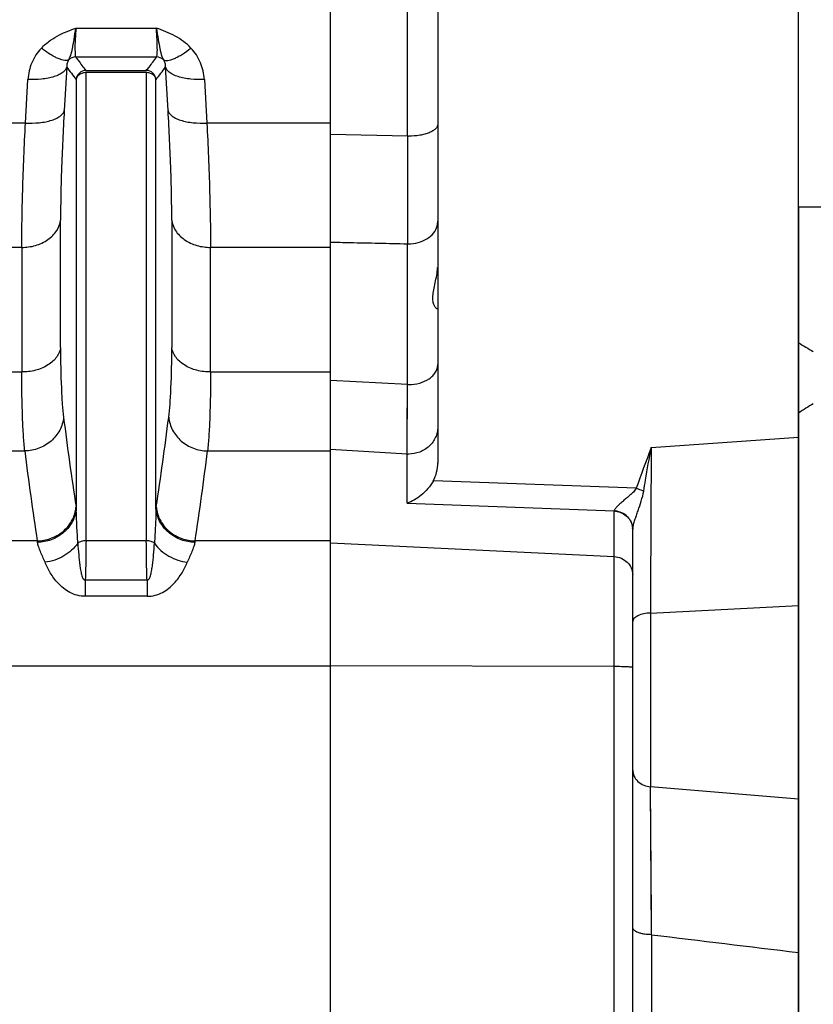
# Model space of a CAD drawing. Extents: x -1404 to 1181, y 8 to 1628.
# Tile 34 of 75: x -461 to -380, y 906 to 1007. Entities that reach past the tile are written whole.
import ezdxf

# ---------------------------------------------------------------- set-up
doc = ezdxf.new("R2010")
doc.units = 0
doc.header["$LTSCALE"] = 65.395
doc.layers.add('SG48_1', color=7, linetype='CONTINUOUS')

msp = doc.modelspace()

# ---------------------------------------------------------------- linework, layer by layer
at = {"layer": 'SG48_1', "color": 6, "linetype": 'CONTINUOUS'}
for p, q in [((-418.41, 1034.62), (-418.41, 961.46)), ((-381.41, 672.52), (-381.41, 1032.68)), ((-456.48, 1002.1), (-456.73, 997.63)), ((-446.08, 997.63), (-446.33, 1002.1)), ((-361.38, 987.72), (-381.41, 987.72)), ((-381.38, 987.72), (-381.38, 973.79)), ((-381.38, 966.61), (-381.38, 857.6)), ((-398.41, 899.57), (-398.41, 954.67))]:
    msp.add_line(p, q, dxfattribs=at)
at = {"layer": 'SG48_1', "color": 2, "linetype": 'CONTINUOUS'}
for p, q in [((-429.41, 680.73), (-429.41, 1024.3)), ((-454.5, 1001.73), (-448.31, 1001.73)), ((-448.31, 1001.51), (-454.5, 1001.51)), ((-381.38, 973.79), (-381.38, 966.61))]:
    msp.add_line(p, q, dxfattribs=at)
at = {"layer": 'SG48_1', "color": 9, "linetype": 'CONTINUOUS'}
for p, q in [((-421.51, 994.99), (-421.51, 1022.11)), ((-455.53, 1006.08), (-447.28, 1006.08)), ((-455.56, 1003.13), (-447.25, 1003.13)), ((-454.5, 953.48), (-454.5, 1001.51)), ((-448.31, 1001.51), (-448.31, 953.48)), ((-460.71, 996.33), (-460.46, 1000.8)), ((-455.5, 1000.81), (-455.5, 956.78)), ((-447.32, 956.78), (-447.32, 1000.81)), ((-442.35, 1000.8), (-442.1, 996.33)), ((-460.71, 996.33), (-466.35, 996.33)), ((-429.41, 996.33), (-442.1, 996.33)), ((-421.51, 994.99), (-429.41, 995.16)), ((-457.11, 973.3), (-457.11, 986.37)), ((-445.7, 986.37), (-445.7, 973.3)), ((-421.51, 969.51), (-421.51, 983.95)), ((-461.09, 983.58), (-465.97, 983.58)), ((-461.09, 983.58), (-461.09, 970.8)), ((-429.41, 983.58), (-441.72, 983.58)), ((-441.72, 970.8), (-441.72, 983.58)), ((-465.97, 970.8), (-461.09, 970.8)), ((-441.72, 970.8), (-429.41, 970.8)), ((-421.51, 969.51), (-429.41, 969.94)), ((-421.56, 962.38), (-421.51, 969.51)), ((-421.54, 964.8), (-421.51, 969.51)), ((-421.56, 962.38), (-421.54, 964.8)), ((-396.51, 963.04), (-381.41, 964.13)), ((-466.28, 962.7), (-460.78, 962.7)), ((-442.03, 962.7), (-429.41, 962.7)), ((-421.56, 962.38), (-429.4, 962.85)), ((-421.56, 957.33), (-421.56, 962.38)), ((-398.04, 958.87), (-418.86, 959.65)), ((-421.56, 957.33), (-400.3, 956.55)), ((-400.3, 877.29), (-400.3, 956.52)), ((-459.5, 953.47), (-462.69, 953.47)), ((-448.31, 953.48), (-454.5, 953.48)), ((-429.41, 953.47), (-443.31, 953.47)), ((-429.41, 953.27), (-400.3, 951.86)), ((-448.23, 949.43), (-454.58, 949.43)), ((-454.58, 949.43), (-454.58, 947.79)), ((-448.23, 949.43), (-448.23, 947.79)), ((-448.23, 947.79), (-454.58, 947.79)), ((-396.58, 946.07), (-381.41, 946.83)), ((-396.58, 946.07), (-396.58, 928.25)), ((-462.14, 940.66), (-429.41, 940.66)), ((-400.3, 940.58), (-429.41, 940.65)), ((-381.41, 926.97), (-396.58, 928.25)), ((-396.48, 913.07), (-396.58, 928.25)), ((-396.48, 914.02), (-396.49, 914.95)), ((-396.48, 913.07), (-396.48, 899.02))]:
    msp.add_line(p, q, dxfattribs=at)
msp.add_lwpolyline([(-396.49, 914.95), (-396.55, 923.98), (-396.56, 925.97)], dxfattribs=at)
at = {"layer": 'SG48_1', "color": 2, "linetype": 'CONTINUOUS'}
for centre, radius, start, end in [((-455.56, 1002.12), 1, 90.2121, 134.8893), ((-454.5, 1000.73), 1, 90.247, 175.1296), ((-448.32, 1000.73), 1, 4.8704, 89.7494), ((-351.85, 1022.24), 56.74, 238.6383, 240.3956), ((-356.65, 928.46), 45.46, 120.7236, 122.9487), ((-458.98, 957.26), 3.47, 351.367, 351.9974), ((-458.92, 957.26), 3.41, 351.9907, 354.9545), ((-468.81, 954.94), 13.44, 7.834, 8.613), ((-433.66, 954.89), 13.78, 171.3966, 172.1559), ((-443.89, 957.26), 3.41, 185.0459, 188.0094), ((-443.84, 957.26), 3.47, 188.0027, 188.6068), ((-400.42, 954.41), 2.14, 83.1393, 86.8273), ((-399.68, 956.52), 0.623, 177.3362, 179.9333), ((-400.41, 954.37), 2.15, 83.5468, 87.2169), ((-400.11, 954.68), 1.71, 0.2761, 4.5574), ((-400.13, 954.67), 1.72, 0.7644, 4.2655), ((-400.12, 954.67), 1.72, 0.0002, 0.7628), ((-397.63, 954.67), 0.776, 178.3137, 179.9996), ((-469.45, 951.57), 10.13, 9.9711, 10.7892), ((-432.65, 951.44), 10.85, 169.2487, 170.013)]:
    msp.add_arc(centre, radius, start, end, dxfattribs=at)
at = {"layer": 'SG48_1', "color": 9, "linetype": 'CONTINUOUS'}
for centre, radius, start, end in [((-447.26, 1002.12), 1, 45.1025, 89.7842), ((-421.41, 1002.36), 7.37, 269.1863, 270.0001), ((4263.73, 989.47), 4685.25, 179.93249, 180.06751), ((-421.41, 987.82), 3.87, 268.4492, 269.9993), ((-421.41, 973.85), 4.35, 268.6198, 270.0005), ((-104.94, 1010.38), 354.63, 187.1653, 188.6648), ((-811.11, 1012.22), 367.99, 351.3624, 352.8076), ((-97.17, 1008.35), 366.47, 187.1566, 188.6136), ((-798.74, 1007.39), 359.5, 351.373, 352.8583), ((6324.34, 926.98), 6720.95, 179.692549, 179.837226), ((-421.41, 965.61), 3.23, 267.2179, 270.0004), ((-397.44, 954.66), 0.962, 176.3991, 178.0385), ((-397.13, 954.63), 1.28, 172.458, 176.3713), ((376.31, 7248.77), 6382.65, 263.04578, 263.182042)]:
    msp.add_arc(centre, radius, start, end, dxfattribs=at)
at = {"layer": 'SG48_1', "color": 6, "linetype": 'CONTINUOUS'}
for centre, radius, start, end in [((-435.8, 1016.85), 25.41, 215.5071, 219.1593), ((-466.32, 1016.32), 24.53, 320.7762, 324.5591)]:
    msp.add_arc(centre, radius, start, end, dxfattribs=at)
msp.add_ellipse((-421.41, 961.4), major_axis=(0.26, 3.4), ratio=0.879657, start_param=-2.043176, end_param=-1.483056, dxfattribs=at)
at = {"layer": 'SG48_1', "color": 9, "linetype": 'CONTINUOUS'}
for points, knots in [([(-459.08, 1004.03), (-458.8, 1004.32), (-458.2, 1004.83), (-457.01, 1005.53), (-456.1, 1005.88), (-455.53, 1006.08)], [0, 0, 0, 0, 0.296567, 0.562794, 1, 1, 1, 1]), ([(-447.28, 1006.08), (-447.22, 1005.69), (-447.1, 1004.98), (-446.96, 1004.15), (-446.84, 1003.61), (-446.76, 1003.3), (-446.66, 1003.04), (-446.59, 1002.9), (-446.55, 1002.83)], [0, 0, 0, 0, 0.355588, 0.64399, 0.7587, 0.853839, 0.932109, 1, 1, 1, 1]), ([(-443.73, 1004.03), (-444.2, 1004.52), (-445.33, 1005.35), (-446.62, 1005.85), (-447.28, 1006.08)], [0, 0, 0, 0, 0.494351, 1, 1, 1, 1]), ([(-447.25, 1003.13), (-447.24, 1003.14), (-447.23, 1003.17), (-447.21, 1003.26), (-447.19, 1003.43), (-447.18, 1003.7), (-447.18, 1004.04), (-447.19, 1004.47), (-447.21, 1004.95), (-447.24, 1005.5), (-447.27, 1005.88), (-447.28, 1006.08)], [0, 0, 0, 0, 0.013344, 0.033498, 0.095395, 0.185948, 0.303828, 0.44699, 0.612838, 0.798312, 1, 1, 1, 1]), ([(-459.08, 1004.03), (-459.49, 1003.59), (-460.16, 1002.57), (-460.42, 1001.39), (-460.46, 1000.8)], [0, 0, 0, 0, 0.50502, 1, 1, 1, 1]), ([(-456.26, 1002.83), (-456.39, 1002.76), (-456.65, 1002.75), (-457.01, 1002.82), (-457.37, 1002.95), (-457.76, 1003.14), (-458.36, 1003.48), (-458.79, 1003.8), (-459.08, 1004.03)], [0, 0, 0, 0, 0.134124, 0.23117, 0.35057, 0.491486, 0.650163, 1, 1, 1, 1]), ([(-446.55, 1002.83), (-446.42, 1002.76), (-446.15, 1002.75), (-445.78, 1002.83), (-445.41, 1002.96), (-445.02, 1003.16), (-444.44, 1003.5), (-444.01, 1003.81), (-443.73, 1004.03)], [0, 0, 0, 0, 0.139826, 0.240192, 0.362164, 0.503923, 0.661095, 1, 1, 1, 1]), ([(-442.35, 1000.8), (-442.39, 1001.39), (-442.66, 1002.57), (-443.32, 1003.59), (-443.73, 1004.03)], [0, 0, 0, 0, 0.494962, 1, 1, 1, 1]), ([(-455.56, 1003.13), (-455.48, 1003.01), (-455.14, 1002.53), (-454.78, 1002.07), (-454.5, 1001.73)], [0, 0, 0, 0, 0.245087, 1, 1, 1, 1]), ([(-448.31, 1001.73), (-448.22, 1001.84), (-447.85, 1002.3), (-447.5, 1002.77), (-447.25, 1003.13)], [0, 0, 0, 0, 0.255103, 1, 1, 1, 1]), ([(-456.48, 1002.1), (-456.5, 1002), (-456.59, 1001.8), (-456.86, 1001.53), (-457.26, 1001.28), (-457.78, 1001.08), (-458.39, 1000.93), (-459.29, 1000.8), (-459.99, 1000.78), (-460.46, 1000.8)], [0, 0, 0, 0, 0.067614, 0.150811, 0.255255, 0.381561, 0.526215, 0.682702, 1, 1, 1, 1]), ([(-456.26, 1002.83), (-456.35, 1002.73), (-456.46, 1002.48), (-456.48, 1002.22), (-456.48, 1002.1)], [0, 0, 0, 0, 0.524758, 1, 1, 1, 1]), ([(-446.33, 1002.1), (-446.33, 1002.22), (-446.35, 1002.48), (-446.47, 1002.73), (-446.55, 1002.83)], [0, 0, 0, 0, 0.475363, 1, 1, 1, 1]), ([(-442.35, 1000.8), (-442.82, 1000.78), (-443.52, 1000.8), (-444.42, 1000.93), (-445.04, 1001.08), (-445.55, 1001.28), (-445.95, 1001.53), (-446.22, 1001.8), (-446.31, 1002), (-446.33, 1002.1)], [0, 0, 0, 0, 0.317298, 0.473785, 0.618439, 0.744746, 0.849189, 0.932386, 1, 1, 1, 1]), ([(-460.71, 996.33), (-460.25, 996.31), (-459.55, 996.33), (-458.64, 996.46), (-458.03, 996.61), (-457.52, 996.82), (-457.12, 997.06), (-456.85, 997.33), (-456.75, 997.54), (-456.73, 997.63)], [0, 0, 0, 0, 0.31711, 0.473536, 0.618176, 0.744523, 0.84905, 0.932339, 1, 1, 1, 1]), ([(-456.73, 997.63), (-456.85, 995.59), (-457.03, 991.84), (-457.11, 988.08), (-457.11, 986.37)], [0, 0, 0, 0, 0.544064, 1, 1, 1, 1]), ([(-446.08, 997.63), (-446.06, 997.54), (-445.96, 997.33), (-445.69, 997.06), (-445.29, 996.82), (-444.78, 996.61), (-444.17, 996.46), (-443.27, 996.33), (-442.56, 996.31), (-442.1, 996.33)], [0, 0, 0, 0, 0.06766, 0.150948, 0.255476, 0.381824, 0.526466, 0.682893, 1, 1, 1, 1]), ([(-445.7, 986.37), (-445.7, 988.08), (-445.79, 991.84), (-445.96, 995.59), (-446.08, 997.63)], [0, 0, 0, 0, 0.455919, 1, 1, 1, 1]), ([(-461.09, 983.58), (-461.09, 984.5), (-461.07, 986.44), (-460.97, 990.69), (-460.83, 994.02), (-460.71, 996.33)], [0, 0, 0, 0, 0.21533, 0.455961, 1, 1, 1, 1]), ([(-442.1, 996.33), (-441.98, 994.02), (-441.81, 989.77), (-441.72, 985.52), (-441.72, 983.58)], [0, 0, 0, 0, 0.544045, 1, 1, 1, 1]), ([(-418.41, 996.21), (-418.41, 996.13), (-418.45, 995.95), (-418.64, 995.72), (-418.93, 995.51), (-419.3, 995.33), (-419.75, 995.18), (-420.46, 995.03), (-421.02, 994.99), (-421.41, 994.99)], [0, 0, 0, 0, 0.070849, 0.153448, 0.254216, 0.374663, 0.513296, 0.666829, 1, 1, 1, 1]), ([(-461.09, 983.58), (-460.62, 983.58), (-459.67, 983.71), (-458.39, 984.29), (-457.46, 985.21), (-457.16, 985.99), (-457.11, 986.36)], [0, 0, 0, 0, 0.267813, 0.540028, 0.787885, 1, 1, 1, 1]), ([(-445.7, 986.36), (-445.65, 985.99), (-445.36, 985.21), (-444.42, 984.29), (-443.14, 983.71), (-442.19, 983.58), (-441.72, 983.58)], [0, 0, 0, 0, 0.212115, 0.459972, 0.732187, 1, 1, 1, 1]), ([(-421.41, 983.95), (-421.07, 983.95), (-420.41, 984.03), (-419.51, 984.41), (-418.82, 985), (-418.54, 985.53), (-418.47, 985.79)], [0, 0, 0, 0, 0.273556, 0.53523, 0.777289, 1, 1, 1, 1]), ([(-429.41, 984.13), (-428.75, 984.11), (-427.1, 984.07), (-424.47, 984.02), (-422.5, 983.97), (-421.51, 983.95)], [0, 0, 0, 0, 0.250004, 0.624996, 1, 1, 1, 1]), ([(-457.11, 973.3), (-457.16, 972.97), (-457.38, 972.45), (-457.89, 971.89), (-458.6, 971.35), (-459.68, 970.91), (-460.62, 970.8), (-461.09, 970.8)], [0, 0, 0, 0, 0.200937, 0.318159, 0.44626, 0.723314, 1, 1, 1, 1]), ([(-457.11, 973.3), (-457.11, 971.92), (-457.08, 969.99), (-456.95, 967.61), (-456.86, 966.6), (-456.8, 966.15)], [0, 0, 0, 0, 0.577471, 0.809325, 1, 1, 1, 1]), ([(-446.01, 966.15), (-445.96, 966.6), (-445.86, 967.61), (-445.73, 969.99), (-445.7, 971.92), (-445.7, 973.3)], [0, 0, 0, 0, 0.190763, 0.422601, 1, 1, 1, 1]), ([(-441.72, 970.8), (-442.19, 970.8), (-443.13, 970.91), (-444.22, 971.35), (-444.92, 971.89), (-445.43, 972.45), (-445.65, 972.97), (-445.7, 973.3)], [0, 0, 0, 0, 0.276686, 0.55374, 0.681841, 0.799063, 1, 1, 1, 1]), ([(-460.78, 962.7), (-460.84, 963.21), (-460.93, 964.35), (-461.06, 967.05), (-461.09, 969.24), (-461.09, 970.8)], [0, 0, 0, 0, 0.190797, 0.422692, 1, 1, 1, 1]), ([(-441.72, 970.8), (-441.72, 969.24), (-441.75, 967.05), (-441.88, 964.35), (-441.97, 963.21), (-442.03, 962.7)], [0, 0, 0, 0, 0.577309, 0.809204, 1, 1, 1, 1]), ([(-421.41, 969.5), (-421.02, 969.5), (-420.27, 969.6), (-419.43, 969.97), (-418.91, 970.4), (-418.62, 970.76), (-418.45, 971.16), (-418.41, 971.44), (-418.41, 971.57)], [0, 0, 0, 0, 0.289528, 0.557286, 0.679057, 0.792144, 0.898103, 1, 1, 1, 1]), ([(-456.8, 966.15), (-456.82, 965.92), (-456.91, 965.46), (-457.18, 964.81), (-457.57, 964.22), (-458.24, 963.52), (-459.31, 962.89), (-460.29, 962.71), (-460.78, 962.7)], [0, 0, 0, 0, 0.120251, 0.241768, 0.364917, 0.489826, 0.743282, 1, 1, 1, 1]), ([(-446.01, 966.15), (-445.99, 965.92), (-445.9, 965.46), (-445.63, 964.81), (-445.24, 964.22), (-444.57, 963.52), (-443.5, 962.89), (-442.52, 962.71), (-442.03, 962.7)], [0, 0, 0, 0, 0.120252, 0.24177, 0.364918, 0.489827, 0.743283, 1, 1, 1, 1]), ([(-418.41, 965.16), (-418.41, 964.98), (-418.44, 964.61), (-418.62, 964.09), (-418.9, 963.6), (-419.4, 963.03), (-420.24, 962.52), (-421.02, 962.38), (-421.41, 962.38)], [0, 0, 0, 0, 0.120599, 0.241926, 0.364595, 0.488993, 0.74201, 1, 1, 1, 1]), ([(-398.04, 958.87), (-398.12, 958.73), (-398.33, 958.48), (-398.68, 958.16), (-399.04, 957.86), (-399.38, 957.57), (-399.71, 957.29), (-399.98, 957.03), (-400.17, 956.82), (-400.27, 956.66), (-400.3, 956.58), (-400.3, 956.55)], [0, 0, 0, 0, 0.149119, 0.295888, 0.439236, 0.57766, 0.70864, 0.827852, 0.927992, 0.967932, 1, 1, 1, 1]), ([(-398.4, 954.8), (-398.38, 954.93), (-398.31, 955.21), (-398.18, 955.64), (-398.02, 956.1), (-397.8, 956.74), (-397.52, 957.56), (-397.33, 958.24), (-397.28, 958.58)], [0, 0, 0, 0, 0.100135, 0.216412, 0.340683, 0.469252, 0.732745, 1, 1, 1, 1]), ([(-455.34, 953.23), (-455.37, 953.83), (-455.44, 955.01), (-455.49, 956.19), (-455.5, 956.78)], [0, 0, 0, 0, 0.508393, 1, 1, 1, 1]), ([(-447.32, 956.78), (-447.33, 956.19), (-447.37, 955.01), (-447.44, 953.83), (-447.47, 953.23)], [0, 0, 0, 0, 0.491606, 1, 1, 1, 1]), ([(-458.7, 951.28), (-458.86, 951.65), (-459.1, 952.18), (-459.36, 952.86), (-459.45, 953.18), (-459.48, 953.32)], [0, 0, 0, 0, 0.55772, 0.795451, 1, 1, 1, 1]), ([(-455.34, 953.23), (-455.7, 952.7), (-456.74, 951.8), (-458.03, 951.37), (-458.7, 951.28)], [0, 0, 0, 0, 0.485845, 1, 1, 1, 1]), ([(-454.5, 953.48), (-454.66, 953.48), (-454.96, 953.44), (-455.24, 953.32), (-455.34, 953.23)], [0, 0, 0, 0, 0.545228, 1, 1, 1, 1]), ([(-455.34, 953.23), (-455.32, 952.84), (-455.27, 952.25), (-455.2, 951.46), (-455.13, 950.9), (-455.05, 950.38), (-454.95, 949.98), (-454.86, 949.71), (-454.78, 949.56), (-454.69, 949.46), (-454.61, 949.43), (-454.58, 949.43)], [0, 0, 0, 0, 0.298824, 0.447429, 0.591609, 0.727537, 0.848313, 0.899668, 0.942199, 0.974745, 1, 1, 1, 1]), ([(-454.5, 953.48), (-454.5, 953.16), (-454.51, 951.81), (-454.54, 950.46), (-454.58, 949.43)], [0, 0, 0, 0, 0.234074, 1, 1, 1, 1]), ([(-447.47, 953.23), (-447.57, 953.32), (-447.85, 953.44), (-448.15, 953.48), (-448.31, 953.48)], [0, 0, 0, 0, 0.454772, 1, 1, 1, 1]), ([(-448.23, 949.43), (-448.25, 949.79), (-448.29, 951.13), (-448.31, 952.48), (-448.31, 953.48)], [0, 0, 0, 0, 0.263, 1, 1, 1, 1]), ([(-448.23, 949.43), (-448.2, 949.43), (-448.12, 949.46), (-448.03, 949.56), (-447.95, 949.71), (-447.86, 949.98), (-447.77, 950.38), (-447.68, 950.9), (-447.61, 951.46), (-447.54, 952.25), (-447.5, 952.84), (-447.47, 953.23)], [0, 0, 0, 0, 0.025256, 0.057803, 0.100332, 0.151684, 0.27246, 0.408385, 0.552567, 0.701175, 1, 1, 1, 1]), ([(-447.47, 953.23), (-447.1, 952.69), (-446.05, 951.79), (-444.76, 951.36), (-444.11, 951.28)], [0, 0, 0, 0, 0.501333, 1, 1, 1, 1]), ([(-443.34, 953.32), (-443.36, 953.18), (-443.45, 952.86), (-443.71, 952.18), (-443.95, 951.65), (-444.11, 951.28)], [0, 0, 0, 0, 0.204552, 0.442284, 1, 1, 1, 1]), ([(-400.3, 951.86), (-400.05, 951.85), (-399.56, 951.73), (-398.93, 951.32), (-398.51, 950.72), (-398.41, 950.24), (-398.41, 950.01)], [0, 0, 0, 0, 0.258645, 0.512084, 0.758516, 1, 1, 1, 1]), ([(-454.58, 947.79), (-454.86, 947.79), (-455.41, 947.86), (-456.16, 948.16), (-456.81, 948.6), (-457.52, 949.25), (-458.17, 950.15), (-458.55, 950.91), (-458.7, 951.28)], [0, 0, 0, 0, 0.145505, 0.287519, 0.423841, 0.553517, 0.791304, 1, 1, 1, 1]), ([(-448.23, 947.79), (-447.96, 947.79), (-447.41, 947.86), (-446.65, 948.16), (-446, 948.6), (-445.3, 949.25), (-444.64, 950.15), (-444.26, 950.91), (-444.11, 951.28)], [0, 0, 0, 0, 0.145505, 0.287518, 0.423839, 0.553515, 0.791303, 1, 1, 1, 1]), ([(-396.58, 946.07), (-396.81, 946.06), (-397.25, 946.01), (-397.77, 945.86), (-398.1, 945.67), (-398.28, 945.52), (-398.38, 945.36), (-398.41, 945.24), (-398.41, 945.19)], [0, 0, 0, 0, 0.317579, 0.61479, 0.739065, 0.842916, 0.927689, 1, 1, 1, 1]), ([(-398.41, 940.49), (-398.41, 940.5), (-398.42, 940.5), (-398.45, 940.51), (-398.49, 940.52), (-398.55, 940.53), (-398.63, 940.53), (-398.77, 940.54), (-398.97, 940.55), (-399.25, 940.56), (-399.58, 940.57), (-399.93, 940.58), (-400.18, 940.58), (-400.3, 940.58)], [0, 0, 0, 0, 0.006424, 0.021215, 0.045034, 0.077817, 0.119317, 0.169186, 0.292219, 0.44256, 0.614844, 0.802898, 1, 1, 1, 1]), ([(-398.41, 929.97), (-398.41, 929.76), (-398.31, 929.32), (-397.9, 928.75), (-397.28, 928.37), (-396.81, 928.27), (-396.58, 928.25)], [0, 0, 0, 0, 0.227025, 0.479273, 0.744475, 1, 1, 1, 1]), ([(-396.48, 913.07), (-396.72, 913.08), (-397.07, 913.1), (-397.53, 913.19), (-397.83, 913.28), (-398.08, 913.39), (-398.26, 913.51), (-398.38, 913.65), (-398.41, 913.75), (-398.41, 913.79)], [0, 0, 0, 0, 0.329621, 0.490904, 0.637954, 0.763041, 0.863169, 0.939364, 1, 1, 1, 1])]:
    msp.add_open_spline(points, degree=3, knots=knots, dxfattribs=at)
at = {"layer": 'SG48_1', "color": 2, "linetype": 'CONTINUOUS'}
for points, knots in [([(-456.26, 1002.83), (-456.23, 1002.9), (-456.15, 1003.04), (-456.06, 1003.3), (-455.97, 1003.61), (-455.85, 1004.15), (-455.71, 1004.98), (-455.6, 1005.69), (-455.53, 1006.08)], [0, 0, 0, 0, 0.067897, 0.146191, 0.241315, 0.356023, 0.644437, 1, 1, 1, 1]), ([(-455.53, 1006.08), (-455.56, 1005.7), (-455.6, 1005.15), (-455.63, 1004.47), (-455.64, 1004.04), (-455.63, 1003.7), (-455.62, 1003.43), (-455.61, 1003.26), (-455.58, 1003.17), (-455.57, 1003.14), (-455.56, 1003.13)], [0, 0, 0, 0, 0.387159, 0.553008, 0.696171, 0.814052, 0.904605, 0.966503, 0.986654, 1, 1, 1, 1]), ([(-454.5, 1001.51), (-454.62, 1001.51), (-454.86, 1001.48), (-455.17, 1001.33), (-455.41, 1001.1), (-455.48, 1000.91), (-455.5, 1000.81)], [0, 0, 0, 0, 0.275416, 0.537392, 0.778056, 1, 1, 1, 1]), ([(-447.32, 1000.81), (-447.33, 1000.91), (-447.4, 1001.1), (-447.64, 1001.33), (-447.95, 1001.48), (-448.19, 1001.51), (-448.31, 1001.51)], [0, 0, 0, 0, 0.221944, 0.462608, 0.724584, 1, 1, 1, 1]), ([(-397.28, 958.58), (-397.22, 958.96), (-396.97, 960.45), (-396.71, 961.93), (-396.51, 963.04)], [0, 0, 0, 0, 0.250611, 1, 1, 1, 1]), ([(-398.04, 958.87), (-397.97, 958.85), (-397.72, 958.76), (-397.46, 958.66), (-397.28, 958.58)], [0, 0, 0, 0, 0.257367, 1, 1, 1, 1]), ([(-459.5, 953.47), (-459.05, 953.48), (-458.11, 953.65), (-457.05, 954.23), (-456.37, 954.91), (-455.84, 955.66), (-455.61, 956.31), (-455.55, 956.74)], [0, 0, 0, 0, 0.245972, 0.507271, 0.637862, 0.764832, 1, 1, 1, 1]), ([(-455.5, 956.78), (-455.54, 956.34), (-455.74, 955.66), (-456.24, 954.87), (-456.93, 954.15), (-458.02, 953.52), (-459, 953.33), (-459.48, 953.32)], [0, 0, 0, 0, 0.231049, 0.357146, 0.487797, 0.75121, 1, 1, 1, 1]), ([(-443.34, 953.32), (-443.81, 953.33), (-444.79, 953.52), (-445.88, 954.15), (-446.57, 954.87), (-447.08, 955.66), (-447.28, 956.34), (-447.32, 956.78)], [0, 0, 0, 0, 0.24879, 0.512203, 0.642854, 0.768952, 1, 1, 1, 1]), ([(-447.26, 956.75), (-447.2, 956.31), (-446.97, 955.66), (-446.45, 954.91), (-445.76, 954.24), (-444.71, 953.65), (-443.77, 953.48), (-443.31, 953.47)], [0, 0, 0, 0, 0.235147, 0.362113, 0.492705, 0.754015, 1, 1, 1, 1]), ([(-398.41, 954.82), (-398.43, 955.02), (-398.51, 955.34), (-398.73, 955.71), (-399.03, 956.06), (-399.5, 956.38), (-399.94, 956.51), (-400.16, 956.53)], [0, 0, 0, 0, 0.234179, 0.359997, 0.489298, 0.75011, 1, 1, 1, 1]), ([(-400.16, 956.51), (-399.94, 956.48), (-399.49, 956.36), (-398.93, 955.97), (-398.54, 955.43), (-398.43, 955.01), (-398.41, 954.79)], [0, 0, 0, 0, 0.258185, 0.511326, 0.758071, 1, 1, 1, 1])]:
    msp.add_open_spline(points, degree=3, knots=knots, dxfattribs=at)
at = {"layer": 'SG48_1', "color": 9, "linetype": 'CONTINUOUS'}
msp.add_open_spline([(-418.47, 985.79), (-418.43, 985.95), (-418.41, 986.11), (-418.41, 986.27)], degree=3, dxfattribs=at)
at = {"layer": 'SG48_1', "color": 6, "linetype": 'CONTINUOUS'}
for points, knots in [([(-418.48, 977.28), (-418.5, 977.28), (-418.55, 977.32), (-418.67, 977.43), (-418.81, 977.67), (-418.91, 978.08), (-418.92, 978.62), (-418.82, 979.25), (-418.61, 980.22), (-418.45, 980.99), (-418.42, 981.52)], [0, 0, 0, 0, 0.01712, 0.041331, 0.109779, 0.204175, 0.325166, 0.471332, 0.637027, 1, 1, 1, 1]), ([(-418.41, 977.33), (-418.41, 977.32), (-418.41, 977.28), (-418.44, 977.27), (-418.45, 977.27)], [0, 0, 0, 0, 0.551875, 1, 1, 1, 1]), ([(-418.86, 959.65), (-419.18, 959.08), (-419.98, 958.13), (-421.04, 957.51), (-421.56, 957.33)], [0, 0, 0, 0, 0.538959, 1, 1, 1, 1])]:
    msp.add_open_spline(points, degree=3, knots=knots, dxfattribs=at)
msp.add_open_spline([(-418.45, 977.27), (-418.46, 977.27), (-418.47, 977.27), (-418.48, 977.28)], degree=3, dxfattribs=at)
at = {"layer": 'SG48_1', "color": 2, "linetype": 'CONTINUOUS'}
msp.add_open_spline([(-396.51, 963.04), (-397.04, 961.66), (-397.56, 960.27), (-398.04, 958.87)], degree=3, dxfattribs=at)

doc.saveas('drawing.dxf')
